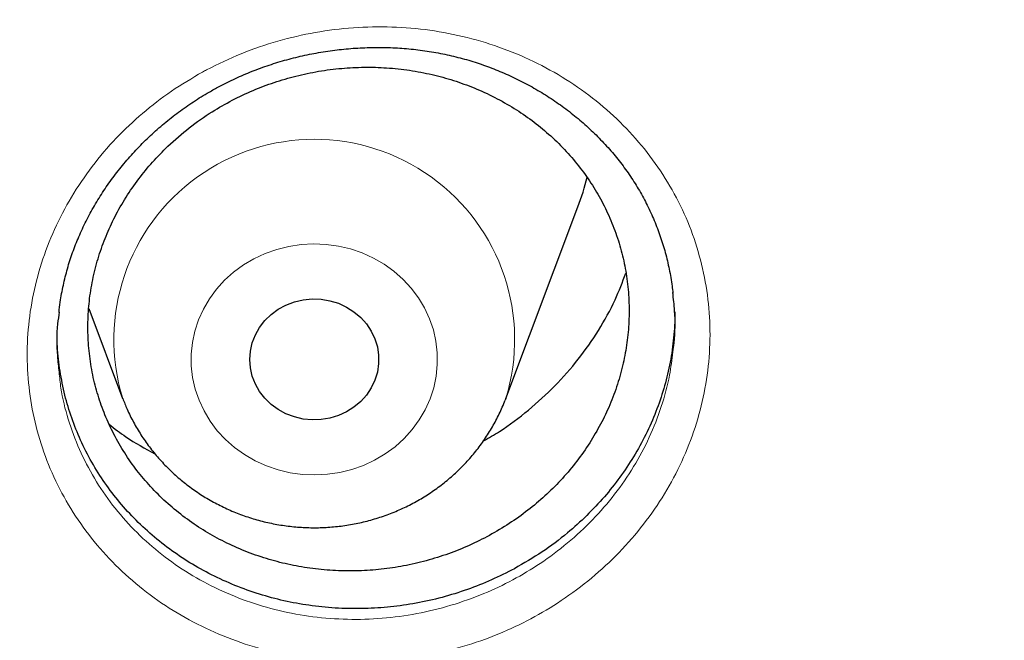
# Model space of a CAD drawing. Header units: millimetres. Extents: x 8 to 984, y 12 to 973.
# Tile 117 of 256: x 368.63 to 374.74, y 776.3 to 780.15. Entities that reach past the tile are written whole.
import ezdxf

# ---------------------------------------------------------------- set-up
doc = ezdxf.new("R2010")
doc.units = ezdxf.units.MM

msp = doc.modelspace()

# ---------------------------------------------------------------- linework, layer by layer
at = {"color": 7, "linetype": 'Continuous', "lineweight": 30}
for p, q in [((371.6458, 777.8026), (372.0928, 778.9909)), ((369.06, 778.3598), (369.2696, 777.8026)), ((371.6457, 777.8025), (371.6416, 777.7918))]:
    msp.add_line(p, q, dxfattribs=at)
at = {"color": 252, "linetype": 'Continuous', "lineweight": 0, "flags": 128}
msp.add_lwpolyline([(371.1753, 777.7991), (371.1452, 777.7322), (371.108, 777.6686), (371.0642, 777.6088), (371.0141, 777.5534), (370.9583, 777.5031), (370.8974, 777.4584), (370.832, 777.4196), (370.7628, 777.3873), (370.6904, 777.3617), (370.6156, 777.3431), (370.5392, 777.3318), (370.462, 777.3277), (370.3847, 777.3309), (370.3082, 777.3415), (370.2332, 777.3593), (370.1605, 777.3841), (370.0908, 777.4157), (370.025, 777.4538), (369.9635, 777.4979), (369.9072, 777.5476), (369.8564, 777.6024), (369.8119, 777.6617), (369.774, 777.725), (369.7431, 777.7915), (369.7195, 777.8606), (369.7035, 777.9316), (369.6952, 778.0038), (369.6948, 778.0764), (369.7022, 778.1486), (369.7173, 778.2198), (369.7401, 778.2892), (369.7702, 778.356), (369.8074, 778.4197), (369.8512, 778.4795), (369.9012, 778.5348), (369.957, 778.5851), (370.0179, 778.6298), (370.0833, 778.6686), (370.1526, 778.7009), (370.225, 778.7265), (370.2997, 778.7451), (370.3761, 778.7565), (370.4534, 778.7606), (370.5307, 778.7573), (370.6072, 778.7467), (370.6822, 778.7289), (370.7549, 778.7041), (370.8245, 778.6725), (370.8904, 778.6345), (370.9518, 778.5903), (371.0082, 778.5406), (371.0589, 778.4858), (371.1035, 778.4265), (371.1414, 778.3632), (371.1723, 778.2967), (371.1959, 778.2276), (371.2119, 778.1566), (371.2201, 778.0844), (371.2205, 778.0119), (371.2132, 777.9396), (371.198, 777.8684), (371.1753, 777.7991)], dxfattribs=at)
at = {"color": 7, "linetype": 'Continuous', "lineweight": 30, "flags": 128}
msp.add_lwpolyline([(370.8336, 777.9158), (370.8109, 777.8679), (370.7813, 777.8235), (370.7454, 777.7834), (370.7039, 777.7484), (370.6577, 777.7191), (370.6075, 777.6962), (370.5544, 777.68), (370.4995, 777.6709), (370.4437, 777.6691), (370.3882, 777.6745), (370.3341, 777.6872), (370.2823, 777.7068), (370.234, 777.733), (370.19, 777.7652), (370.1513, 777.8029), (370.1185, 777.8452), (370.0923, 777.8915), (370.0732, 777.9407), (370.0616, 777.9919), (370.0577, 778.0441), (370.0616, 778.0963), (370.0732, 778.1476), (370.0923, 778.1968), (370.1185, 778.243), (370.1513, 778.2853), (370.19, 778.323), (370.234, 778.3552), (370.2823, 778.3814), (370.3341, 778.401), (370.3882, 778.4137), (370.4437, 778.4192), (370.4995, 778.4173), (370.5544, 778.4083), (370.6075, 778.3921), (370.6577, 778.3691), (370.7039, 778.3398), (370.7454, 778.3048), (370.7813, 778.2647), (370.8109, 778.2203), (370.8336, 778.1725), (370.8489, 778.1221), (370.8567, 778.0703), (370.8567, 778.0179), (370.8489, 777.9661), (370.8336, 777.9158)], dxfattribs=at)
at = {"color": 252, "linetype": 'Continuous', "lineweight": 0}
msp.add_arc((370.4577, 778.1663), 1.2425, 342.97752, 197.03542, dxfattribs=at)
at = {"color": 7, "linetype": 'Continuous', "lineweight": 30}
msp.add_arc((370.6404, 779.5374), 1.5518, 339.37756, 346.48544, dxfattribs=at)
at = {"color": 252, "linetype": 'Continuous', "lineweight": 0}
for points, knots in [([(346.0257, 818.5745), (345.5291, 818.5686), (344.5359, 818.5568), (343.0491, 818.4611), (341.568, 818.3086), (340.0955, 818.094), (338.6432, 817.8208), (337.2136, 817.4904), (335.8091, 817.1048), (334.4236, 816.6626), (333.0515, 816.1617), (331.6958, 815.6018), (330.3597, 814.9828), (329.0539, 814.3093), (327.781, 813.5826), (326.5507, 812.8087), (325.3647, 811.9902), (324.2243, 811.1296), (323.1247, 810.2236), (322.0613, 809.2682), (321.0372, 808.2642), (320.0553, 807.2126), (319.1236, 806.1216), (318.244, 804.9932), (317.423, 803.8365), (316.6611, 802.6545), (315.9586, 801.45), (315.3122, 800.2182), (314.7195, 798.9537), (314.1829, 797.6584), (313.7047, 796.3344), (313.289, 794.9919), (312.9366, 793.6335), (312.6499, 792.2701), (312.4281, 790.9045), (312.2704, 789.5395), (312.1756, 788.1694), (312.1438, 786.7883), (312.1764, 785.399), (312.2746, 784.004), (312.4381, 782.6145), (312.6666, 781.233), (312.9579, 779.8704), (313.31, 778.5292), (313.7211, 777.2114), (314.1924, 775.9116), (314.7263, 774.6243), (315.3231, 773.3524), (315.9829, 772.0989), (316.7007, 770.8738), (317.4753, 769.6795), (318.3001, 768.5252), (319.1726, 767.4125), (320.0898, 766.3427), (321.0555, 765.3109), (322.0739, 764.3133), (323.144, 763.3525), (324.2648, 762.4313), (325.4277, 761.5572), (326.6305, 760.7319), (327.8634, 759.9617), (329.1233, 759.2469), (330.4071, 758.5878), (331.7201, 757.9813), (333.0678, 757.4253), (334.4484, 756.9218), (335.8597, 756.4732), (337.2906, 756.0831), (338.7384, 755.7525), (340.1917, 755.4835), (341.6472, 755.2755), (343.1021, 755.1275), (344.5625, 755.0386), (346.0345, 755.0087), (347.5154, 755.0393), (349.0022, 755.1315), (350.4833, 755.2849), (351.9558, 755.4992), (353.4081, 755.7725), (354.8377, 756.1029), (356.2423, 756.4885), (357.6278, 756.9307), (358.9999, 757.4316), (360.3556, 757.9915), (361.6916, 758.6105), (362.9974, 759.284), (364.2704, 760.0107), (365.5007, 760.7846), (366.6867, 761.6031), (367.827, 762.4637), (368.9267, 763.3697), (369.99, 764.3251), (371.0141, 765.3291), (371.996, 766.3807), (372.9277, 767.4717), (373.8073, 768.6001), (374.6283, 769.7568), (375.3902, 770.9388), (376.0927, 772.1433), (376.7391, 773.3751), (377.3318, 774.6396), (377.8684, 775.9349), (378.3467, 777.259), (378.7624, 778.6014), (379.1148, 779.9598), (379.4015, 781.3232), (379.6232, 782.6888), (379.781, 784.0538), (379.8757, 785.4239), (379.9075, 786.805), (379.875, 788.1943), (379.7767, 789.5893), (379.6132, 790.9788), (379.3847, 792.3603), (379.0935, 793.7229), (378.7413, 795.0641), (378.3303, 796.3819), (377.859, 797.6817), (377.325, 798.969), (376.7282, 800.2409), (376.0685, 801.4944), (375.3506, 802.7195), (374.5761, 803.9138), (373.7512, 805.0681), (372.8788, 806.1808), (371.9615, 807.2507), (370.9959, 808.2824), (369.9775, 809.28), (368.9073, 810.2408), (367.7865, 811.162), (366.6236, 812.0361), (365.4208, 812.8614), (364.188, 813.6316), (362.9281, 814.3464), (361.6443, 815.0055), (360.3313, 815.612), (358.9835, 816.168), (357.6029, 816.6715), (356.1916, 817.1202), (354.7607, 817.5102), (353.3129, 817.8408), (351.8597, 818.1097), (350.4041, 818.318), (348.9492, 818.4651), (347.4888, 818.5574), (346.5134, 818.5688), (346.0257, 818.5745)], [0, 0, 0, 0, 0.007, 0.014, 0.021, 0.028, 0.035, 0.041875, 0.04875, 0.055625, 0.0625, 0.0695, 0.0765, 0.0835, 0.0905, 0.0975, 0.104375, 0.11125, 0.118125, 0.125, 0.132, 0.139, 0.146, 0.153, 0.16, 0.166875, 0.17375, 0.180625, 0.1875, 0.1945, 0.2015, 0.2085, 0.2155, 0.2225, 0.229375, 0.23625, 0.243125, 0.25, 0.257, 0.264, 0.271, 0.278, 0.285, 0.291875, 0.29875, 0.305625, 0.3125, 0.3195, 0.3265, 0.3335, 0.3405, 0.3475, 0.354375, 0.36125, 0.368125, 0.375, 0.382, 0.389, 0.396, 0.403, 0.41, 0.416875, 0.42375, 0.430625, 0.4375, 0.4445, 0.4515, 0.4585, 0.4655, 0.4725, 0.479375, 0.48625, 0.493125, 0.5, 0.507, 0.514, 0.521, 0.528, 0.535, 0.541875, 0.54875, 0.555625, 0.5625, 0.5695, 0.5765, 0.5835, 0.5905, 0.5975, 0.604375, 0.61125, 0.618125, 0.625, 0.632, 0.639, 0.646, 0.653, 0.66, 0.666875, 0.67375, 0.680625, 0.6875, 0.6945, 0.7015, 0.7085, 0.7155, 0.7225, 0.729375, 0.73625, 0.743125, 0.75, 0.757, 0.764, 0.771, 0.778, 0.785, 0.791875, 0.79875, 0.805625, 0.8125, 0.8195, 0.8265, 0.8335, 0.8405, 0.8475, 0.854375, 0.86125, 0.868125, 0.875, 0.882, 0.889, 0.896, 0.903, 0.91, 0.916875, 0.92375, 0.930625, 0.9375, 0.9445, 0.9515, 0.9585, 0.9655, 0.9725, 0.979375, 0.98625, 0.993125, 1, 1, 1, 1]), ([(369.7653, 779.8261), (369.7734, 779.8305), (369.851, 779.8725), (370.0038, 779.9433), (370.2297, 780.021), (370.4628, 780.0753), (370.7001, 780.1045), (370.9386, 780.109), (371.1753, 780.089), (371.4071, 780.0436), (371.631, 779.9745), (371.8448, 779.8824), (372.0452, 779.7676), (372.2301, 779.6322), (372.3967, 779.4782), (372.5424, 779.307), (372.6662, 779.1214), (372.7668, 778.9234), (372.8418, 778.715), (372.8912, 778.4992), (372.9143, 778.2791), (372.9099, 778.0575), (372.8793, 777.8371), (372.8227, 777.6203), (372.7398, 777.4102), (372.6327, 777.2091), (372.5027, 777.0196), (372.3507, 776.8447), (372.1795, 776.686), (371.9956, 776.5487), (371.8025, 776.4336), (371.5978, 776.3371), (371.3775, 776.2594), (371.1439, 776.2032), (370.9062, 776.1716), (370.6674, 776.1656), (370.4306, 776.184), (370.198, 776.227), (369.9729, 776.2948), (369.758, 776.3858), (369.5561, 776.4988), (369.3705, 776.633), (369.2029, 776.7859), (369.0551, 776.9558), (368.9298, 777.141), (368.8279, 777.3388), (368.7507, 777.5465), (368.7, 777.7617), (368.6755, 777.9814), (368.6775, 778.2031), (368.7068, 778.4239), (368.7621, 778.641), (368.8428, 778.8516), (368.9486, 779.0529), (369.0769, 779.2428), (369.2249, 779.4167), (369.3905, 779.5724), (369.5692, 779.711), (369.7, 779.7877), (369.7653, 779.8261)], [0, 0, 0, 0, 0.0021, 0.019988, 0.037934, 0.055822, 0.073719, 0.091673, 0.109571, 0.127462, 0.14541, 0.163302, 0.181239, 0.199233, 0.217171, 0.235047, 0.25298, 0.270856, 0.288766, 0.306731, 0.324641, 0.342482, 0.360379, 0.378221, 0.396081, 0.413998, 0.431859, 0.449693, 0.467584, 0.485419, 0.501955, 0.518491, 0.536459, 0.554483, 0.572448, 0.590339, 0.608287, 0.626176, 0.644126, 0.662133, 0.680082, 0.697992, 0.715959, 0.733869, 0.751781, 0.769751, 0.787663, 0.805539, 0.823471, 0.841347, 0.859203, 0.877116, 0.894971, 0.912787, 0.930658, 0.948471, 0.965631, 0.982841, 1, 1, 1, 1]), ([(368.8757, 777.9659), (368.8788, 777.9328), (368.8881, 777.8334), (368.9294, 777.6719), (368.9983, 777.4843), (369.0908, 777.3059), (369.2041, 777.1388), (369.3378, 776.9857), (369.4895, 776.848), (369.6574, 776.7272), (369.84, 776.6257), (370.0345, 776.544), (370.2381, 776.4833), (370.4485, 776.4452), (370.6627, 776.4292), (370.8788, 776.4353), (371.0939, 776.4645), (371.3052, 776.516), (371.5046, 776.5868), (371.6898, 776.6746), (371.8645, 776.7791), (372.0309, 776.9037), (372.1859, 777.0477), (372.3235, 777.2062), (372.4411, 777.3779), (372.5383, 777.56), (372.6126, 777.7503), (372.6614, 777.9283), (372.6749, 778.0429), (372.6805, 778.0911)], [0, 0, 0, 0, 0.019157, 0.057429, 0.095779, 0.134251, 0.172602, 0.210951, 0.249422, 0.287771, 0.3262, 0.364754, 0.403186, 0.441497, 0.479932, 0.518247, 0.556712, 0.595302, 0.633773, 0.669164, 0.704556, 0.742742, 0.781049, 0.819234, 0.857468, 0.895829, 0.934065, 0.972265, 1, 1, 1, 1])]:
    msp.add_open_spline(points, degree=3, knots=knots, dxfattribs=at)
at = {"color": 7, "linetype": 'Continuous', "lineweight": 30}
for points, knots in [([(311.1744, 789.4808), (311.1726, 789.4568), (311.1688, 789.404), (311.163, 789.318), (311.1562, 789.213), (311.1484, 789.0876), (311.1399, 788.9438), (311.1316, 788.792), (311.124, 788.6382), (311.1173, 788.4874), (311.1114, 788.3395), (311.1036, 788.1144), (311.0958, 787.8185), (311.0912, 787.489), (311.0902, 787.2027), (311.0913, 786.9474), (311.0947, 786.6793), (311.1008, 786.3958), (311.111, 786.0672), (311.127, 785.6905), (311.1509, 785.2625), (311.1827, 784.8099), (311.2233, 784.3328), (311.2741, 783.8315), (311.336, 783.3061), (311.4042, 782.8036), (311.4759, 782.3312), (311.5473, 781.902), (311.623, 781.4825), (311.7015, 781.0785), (311.7822, 780.6902), (311.8645, 780.3174), (311.9505, 779.949), (312.0399, 779.5859), (312.1322, 779.2293), (312.2239, 778.8912), (312.3143, 778.5714), (312.3951, 778.2963), (312.4659, 778.0629), (312.5264, 777.8678), (312.5852, 777.6824), (312.641, 777.5101), (312.6922, 777.3552), (312.737, 777.2216), (312.7742, 777.1122), (312.804, 777.0252), (312.8296, 776.9515), (312.8556, 776.8771), (312.8859, 776.7909), (312.922, 776.6893), (312.9659, 776.5673), (313.0183, 776.4238), (313.0798, 776.2579), (313.1496, 776.073), (313.2281, 775.8691), (313.3151, 775.648), (313.4102, 775.4119), (313.5109, 775.1676), (313.6153, 774.9207), (313.7691, 774.5649), (313.976, 774.1045), (314.241, 773.5448), (314.5426, 772.9385), (314.8834, 772.2896), (315.2663, 771.6025), (315.6598, 770.9346), (316.103, 770.2214), (316.6039, 769.4617), (317.1685, 768.6583), (317.758, 767.8705), (318.2975, 767.1924), (318.7816, 766.6134), (319.2073, 766.1236), (319.6562, 765.6272), (320.1289, 765.1252), (320.5526, 764.6938), (320.9195, 764.3325), (321.2229, 764.0411), (321.5348, 763.749), (321.8554, 763.4564), (322.1848, 763.1635), (322.5208, 762.8724), (322.8458, 762.5983), (323.1506, 762.3475), (323.4281, 762.1241), (323.6872, 761.9197), (323.9274, 761.7338), (324.1481, 761.5658), (324.3399, 761.4222), (324.5043, 761.3008), (324.6429, 761.1995), (324.7666, 761.1099), (324.8667, 761.0381), (324.9421, 760.9843), (324.9978, 760.9448), (325.0534, 760.9055), (325.1268, 760.8538), (325.2229, 760.7866), (325.3393, 760.7058), (325.4676, 760.6176), (325.6067, 760.5229), (325.7566, 760.4218), (325.9491, 760.2937), (326.1892, 760.1363), (326.4827, 759.9478), (326.803, 759.7468), (327.1506, 759.534), (327.5225, 759.3123), (327.911, 759.0873), (328.3066, 758.8648), (328.7032, 758.6485), (329.2012, 758.3848), (329.8012, 758.0804), (330.5038, 757.743), (331.2029, 757.4258), (331.933, 757.113), (332.6936, 756.8073), (333.4838, 756.5113), (334.268, 756.2382), (335.0501, 755.9856), (335.829, 755.7531), (336.6058, 755.5399), (337.3801, 755.3453), (338.1561, 755.168), (339.0102, 754.992), (339.9428, 754.8237), (340.9546, 754.6696), (341.9683, 754.5436), (342.9847, 754.4456), (344.0037, 754.3755), (345.0245, 754.3335), (346.0462, 754.3199), (347.0678, 754.3347), (348.0885, 754.3777), (349.1074, 754.449), (350.1237, 754.5481), (351.1366, 754.6751), (352.1451, 754.8298), (353.0762, 754.9988), (353.9306, 755.1757), (354.7123, 755.3551), (355.4967, 755.5533), (356.2874, 755.7717), (357.0797, 756.0099), (357.8731, 756.2684), (358.6666, 756.5472), (359.4641, 756.8487), (360.2236, 757.1569), (360.9441, 757.4683), (361.6205, 757.7774), (362.286, 758.0985), (362.935, 758.4282), (363.5664, 758.7651), (364.1562, 759.0952), (364.7064, 759.4164), (365.2188, 759.7274), (365.6187, 759.9794), (365.9116, 760.1688), (366.0999, 760.2922), (366.2781, 760.4107), (366.4402, 760.5198), (366.5827, 760.6169), (366.6952, 760.6942), (366.7815, 760.754), (366.8451, 760.7983), (366.8999, 760.8366), (366.9458, 760.8688), (366.9829, 760.8949), (367.0137, 760.9166), (367.0458, 760.9394), (367.0963, 760.9751), (367.1704, 761.0279), (367.2684, 761.0982), (367.3814, 761.1798), (367.5101, 761.2737), (367.6546, 761.3802), (367.814, 761.4989), (367.9839, 761.6271), (368.1607, 761.7622), (368.3417, 761.9025), (368.5268, 762.0479), (368.768, 762.2401), (369.0674, 762.4836), (369.4265, 762.7837), (369.7967, 763.102), (370.1773, 763.4392), (370.5676, 763.7957), (370.9668, 764.1722), (371.3499, 764.5458), (371.714, 764.9123), (372.0514, 765.2619), (372.3767, 765.609), (372.685, 765.9473), (372.9768, 766.2761), (373.2676, 766.6125), (373.5557, 766.955), (373.8395, 767.3019), (374.103, 767.6328), (374.3322, 767.928), (374.5303, 768.1888), (374.7003, 768.4168), (374.859, 768.6333), (375.0073, 768.839), (375.15, 769.04), (375.2934, 769.2454), (375.4431, 769.4633), (375.6005, 769.6965), (375.7699, 769.9523), (375.9512, 770.2321), (376.1442, 770.5369), (376.344, 770.8606), (376.55, 771.2036), (376.7616, 771.566), (376.9736, 771.9405), (377.1853, 772.3265), (377.3956, 772.7228), (377.6032, 773.1279), (377.8023, 773.5306), (377.9881, 773.9197), (378.1599, 774.2924), (378.3185, 774.6482), (378.4646, 774.9869), (378.5989, 775.3081), (378.7139, 775.5918), (378.8118, 775.8399), (378.8947, 776.0546), (378.9716, 776.2579), (379.0425, 776.4492), (379.1013, 776.6111), (379.1475, 776.7403), (379.1806, 776.834), (379.2061, 776.9066), (379.2257, 776.963), (379.2434, 777.0139), (379.2645, 777.0753), (379.2917, 777.1549), (379.3256, 777.255), (379.3651, 777.373), (379.4133, 777.5193), (379.4707, 777.6966), (379.5374, 777.9073), (379.6103, 778.1438), (379.6888, 778.4062), (379.7723, 778.6946), (379.8947, 779.1339), (380.0468, 779.7183), (380.217, 780.4419), (380.3704, 781.1712), (380.5068, 781.9059), (380.6282, 782.6604), (380.7332, 783.4347), (380.8201, 784.2287), (380.8776, 784.9172), (380.914, 785.4976), (380.9359, 785.9611), (380.9504, 786.4079), (380.9578, 786.8182), (380.9598, 787.1921), (380.9577, 787.5311), (380.9524, 787.8484), (380.9444, 788.1439), (380.935, 788.4041), (380.925, 788.6312), (380.915, 788.8277), (380.9055, 788.9946), (380.8969, 789.1357), (380.8903, 789.2572), (380.8842, 789.3736), (380.8794, 789.4454), (380.877, 789.4808)], [0, 0, 0, 0, 0.000629, 0.001386, 0.002278, 0.003452, 0.004807, 0.006262, 0.00769, 0.009089, 0.010459, 0.011801, 0.015342, 0.018666, 0.020917, 0.023245, 0.025716, 0.028332, 0.031091, 0.03482, 0.038782, 0.042979, 0.04741, 0.052076, 0.056975, 0.062109, 0.066169, 0.070255, 0.074203, 0.078013, 0.081684, 0.085216, 0.08861, 0.092182, 0.095588, 0.098825, 0.101894, 0.104796, 0.106766, 0.10865, 0.110449, 0.112152, 0.113663, 0.114962, 0.116049, 0.116859, 0.117505, 0.118205, 0.119039, 0.120031, 0.121185, 0.122623, 0.124252, 0.126071, 0.128081, 0.130282, 0.132629, 0.135103, 0.137569, 0.140018, 0.145787, 0.151466, 0.157055, 0.164399, 0.171583, 0.178617, 0.185622, 0.194542, 0.203467, 0.212397, 0.221332, 0.227023, 0.23289, 0.238934, 0.245153, 0.25155, 0.255276, 0.25906, 0.262901, 0.266799, 0.270755, 0.274768, 0.278758, 0.282184, 0.285372, 0.288324, 0.291038, 0.293516, 0.295757, 0.297457, 0.29899, 0.300355, 0.301546, 0.302287, 0.302833, 0.303373, 0.304109, 0.305233, 0.30651, 0.307898, 0.309397, 0.311008, 0.312729, 0.315573, 0.318677, 0.322039, 0.325661, 0.329541, 0.333574, 0.337613, 0.341616, 0.345585, 0.352585, 0.359474, 0.366252, 0.372919, 0.380494, 0.387921, 0.3952, 0.402406, 0.409585, 0.41661, 0.42361, 0.430585, 0.437534, 0.446521, 0.455464, 0.464388, 0.473312, 0.482236, 0.49116, 0.500084, 0.509008, 0.517931, 0.526855, 0.535779, 0.544703, 0.553627, 0.562552, 0.569549, 0.57655, 0.583634, 0.590831, 0.598141, 0.60543, 0.612828, 0.620334, 0.62795, 0.634497, 0.641108, 0.647651, 0.654092, 0.660431, 0.666668, 0.672072, 0.677396, 0.682642, 0.684681, 0.686708, 0.688654, 0.690396, 0.691932, 0.693261, 0.694048, 0.694739, 0.695334, 0.695834, 0.696239, 0.696548, 0.696842, 0.697293, 0.698202, 0.699278, 0.700521, 0.701932, 0.703543, 0.705329, 0.707256, 0.709246, 0.711293, 0.713399, 0.715562, 0.719569, 0.723762, 0.728139, 0.732701, 0.737448, 0.742381, 0.747498, 0.751894, 0.75634, 0.760635, 0.764769, 0.76874, 0.77255, 0.776833, 0.780891, 0.784725, 0.788333, 0.791059, 0.79364, 0.796078, 0.798371, 0.80055, 0.802798, 0.805202, 0.807762, 0.810477, 0.813583, 0.816871, 0.82034, 0.823991, 0.827823, 0.831836, 0.835787, 0.839898, 0.844151, 0.848292, 0.852246, 0.85601, 0.859587, 0.862974, 0.866174, 0.869184, 0.871418, 0.873534, 0.875535, 0.877419, 0.879171, 0.880295, 0.88121, 0.881919, 0.88242, 0.882862, 0.88341, 0.884213, 0.885188, 0.886336, 0.887655, 0.889451, 0.891491, 0.893775, 0.896304, 0.899076, 0.902093, 0.908942, 0.915819, 0.922716, 0.929634, 0.936573, 0.943955, 0.95136, 0.958789, 0.963177, 0.967546, 0.971705, 0.97562, 0.978968, 0.982115, 0.98506, 0.987804, 0.990345, 0.99231, 0.994134, 0.995819, 0.996978, 0.998039, 0.999032, 1, 1, 1, 1]), ([(313.7018, 783.6982), (313.7151, 783.5802), (313.7451, 783.3148), (313.7999, 782.9029), (313.8646, 782.4626), (313.9364, 782.0232), (314.015, 781.5849), (314.1003, 781.1477), (314.1925, 780.7117), (314.2914, 780.2771), (314.397, 779.8438), (314.5093, 779.412), (314.6284, 778.9818), (314.7541, 778.5532), (314.8864, 778.1265), (315.0254, 777.7015), (315.1709, 777.2786), (315.323, 776.8576), (315.4816, 776.4388), (315.6467, 776.0222), (315.8182, 775.6079), (315.9962, 775.196), (316.1805, 774.7865), (316.3712, 774.3797), (316.5681, 773.9754), (316.7713, 773.574), (316.9808, 773.1753), (317.1964, 772.7795), (317.4181, 772.3868), (317.6459, 771.9971), (317.8797, 771.6105), (318.1195, 771.2272), (318.3652, 770.8472), (318.6168, 770.4706), (318.8742, 770.0975), (319.1374, 769.728), (319.4063, 769.3621), (319.6808, 768.9999), (319.961, 768.6415), (320.2467, 768.2869), (320.5378, 767.9363), (320.8344, 767.5898), (321.1363, 767.2473), (321.4435, 766.909), (321.7559, 766.5749), (322.0735, 766.2451), (322.3961, 765.9197), (322.7238, 765.5988), (323.0564, 765.2824), (323.3939, 764.9705), (323.7362, 764.6633), (324.0833, 764.3608), (324.435, 764.0631), (324.7913, 763.7703), (325.1521, 763.4823), (325.5173, 763.1993), (325.8869, 762.9213), (326.2608, 762.6484), (326.6388, 762.3807), (327.021, 762.1181), (327.4072, 761.8608), (327.7974, 761.6089), (328.1914, 761.3622), (328.5893, 761.121), (328.9908, 760.8853), (329.396, 760.6551), (329.8046, 760.4304), (330.2168, 760.2113), (330.6323, 759.998), (331.051, 759.7903), (331.4729, 759.5884), (331.898, 759.3922), (332.326, 759.2019), (332.7569, 759.0175), (333.1907, 758.839), (333.6272, 758.6664), (334.0663, 758.4998), (334.5079, 758.3393), (334.952, 758.1848), (335.3985, 758.0364), (335.8472, 757.8941), (336.2981, 757.7579), (336.751, 757.628), (337.2059, 757.5042), (337.6627, 757.3867), (338.1213, 757.2755), (338.5815, 757.1705), (339.0433, 757.0718), (339.5066, 756.9795), (339.9713, 756.8935), (340.4373, 756.8139), (340.9044, 756.7407), (341.3727, 756.6738), (341.8419, 756.6134), (342.312, 756.5594), (342.7829, 756.5118), (343.2545, 756.4707), (343.7267, 756.436), (344.1994, 756.4078), (344.6725, 756.386), (345.1458, 756.3708), (345.6194, 756.362), (346.093, 756.3596), (346.5666, 756.3638), (347.0401, 756.3744), (347.5134, 756.3916), (347.9863, 756.4151), (348.4589, 756.4452), (348.9309, 756.4817), (349.4023, 756.5247), (349.873, 756.5741), (350.3429, 756.6299), (350.8119, 756.6922), (351.2798, 756.7608), (351.7467, 756.8359), (352.2123, 756.9173), (352.6766, 757.0051), (353.1395, 757.0992), (353.6009, 757.1997), (354.0606, 757.3065), (354.5187, 757.4195), (354.975, 757.5388), (355.4293, 757.6643), (355.8817, 757.796), (356.332, 757.9339), (356.7801, 758.0779), (357.2259, 758.2281), (357.6693, 758.3843), (358.1102, 758.5466), (358.5486, 758.7149), (358.9843, 758.8891), (359.4173, 759.0693), (359.8474, 759.2555), (360.2746, 759.4474), (360.6988, 759.6452), (361.1198, 759.8488), (361.5377, 760.0581), (361.9522, 760.2731), (362.3634, 760.4938), (362.7711, 760.72), (363.1752, 760.9518), (363.5757, 761.1891), (363.9725, 761.4319), (364.3654, 761.6801), (364.7545, 761.9336), (365.1396, 762.1924), (365.5206, 762.4564), (365.8975, 762.7256), (366.2701, 763), (366.6385, 763.2794), (367.0025, 763.5638), (367.362, 763.8532), (367.717, 764.1475), (368.0674, 764.4465), (368.4131, 764.7504), (368.7541, 765.0589), (369.0902, 765.3721), (369.4215, 765.6898), (369.7477, 766.0121), (370.069, 766.3387), (370.3851, 766.6697), (370.696, 767.005), (371.0017, 767.3446), (371.3021, 767.6882), (371.5971, 768.036), (371.8867, 768.3877), (372.1709, 768.7433), (372.4494, 769.1028), (372.7224, 769.4661), (372.9896, 769.8331), (373.2512, 770.2037), (373.5069, 770.5778), (373.7569, 770.9554), (374.0009, 771.3363), (374.239, 771.7206), (374.4711, 772.108), (374.6972, 772.4986), (374.9172, 772.8923), (375.131, 773.2889), (375.3387, 773.6884), (375.5401, 774.0907), (375.7353, 774.4957), (375.9242, 774.9033), (376.1067, 775.3135), (376.2828, 775.7261), (376.4525, 776.1411), (376.6158, 776.5583), (376.7725, 776.9777), (376.9227, 777.3993), (377.0664, 777.8228), (377.2035, 778.2483), (377.3339, 778.6756), (377.4577, 779.1046), (377.5748, 779.5353), (377.6852, 779.9676), (377.789, 780.4013), (377.8859, 780.8363), (377.9761, 781.2727), (378.0595, 781.7102), (378.1361, 782.1488), (378.206, 782.5885), (378.2688, 783.029), (378.3219, 783.4424), (378.3508, 783.7091), (378.3638, 783.8285)], [0, 0, 0, 0, 0.0039737, 0.0089321, 0.0138905, 0.0188489, 0.0238073, 0.0287658, 0.0337243, 0.0386827, 0.0436413, 0.0485999, 0.0535585, 0.058517, 0.0634757, 0.0684343, 0.073393, 0.0783517, 0.0833104, 0.0882692, 0.0932281, 0.098187, 0.1031459, 0.1081048, 0.1130638, 0.1180227, 0.1229819, 0.127941, 0.1329, 0.1378593, 0.1428185, 0.1477778, 0.1527371, 0.1576965, 0.1626559, 0.1676154, 0.1725749, 0.1775343, 0.1824939, 0.1874536, 0.1924133, 0.197373, 0.2023327, 0.2072925, 0.2122523, 0.2172122, 0.2221722, 0.2271321, 0.2320921, 0.2370522, 0.2420122, 0.2469724, 0.2519326, 0.2568928, 0.261853, 0.2668132, 0.2717736, 0.276734, 0.2816944, 0.2866548, 0.2916152, 0.2965757, 0.3015362, 0.3064968, 0.3114574, 0.316418, 0.3213787, 0.3263394, 0.3313, 0.3362608, 0.3412215, 0.3461823, 0.3511431, 0.3561039, 0.3610648, 0.3660256, 0.3709865, 0.3759474, 0.3809084, 0.3858693, 0.3908303, 0.3957913, 0.4007523, 0.4057133, 0.4106744, 0.4156354, 0.4205965, 0.4255575, 0.4305186, 0.4354797, 0.4404408, 0.445402, 0.4503631, 0.4553242, 0.4602854, 0.4652465, 0.4702077, 0.4751689, 0.48013, 0.4850912, 0.4900524, 0.4950136, 0.4999747, 0.5049359, 0.5098971, 0.5148583, 0.5198195, 0.5247807, 0.5297419, 0.534703, 0.5396642, 0.5446254, 0.5495865, 0.5545477, 0.5595089, 0.56447, 0.5694311, 0.5743922, 0.5793534, 0.5843145, 0.5892756, 0.5942367, 0.5991977, 0.6041588, 0.6091198, 0.6140808, 0.6190419, 0.6240029, 0.6289639, 0.6339248, 0.6388858, 0.6438467, 0.6488076, 0.6537685, 0.6587294, 0.6636902, 0.668651, 0.6736118, 0.6785726, 0.6835333, 0.688494, 0.6934547, 0.6984154, 0.703376, 0.7083366, 0.7132971, 0.7182576, 0.7232182, 0.7281787, 0.733139, 0.7380994, 0.7430598, 0.7480201, 0.7529804, 0.7579407, 0.7629009, 0.7678611, 0.7728212, 0.7777813, 0.7827413, 0.7877014, 0.7926614, 0.7976213, 0.8025812, 0.807541, 0.8125007, 0.8174605, 0.8224202, 0.8273799, 0.8323395, 0.8372991, 0.8422586, 0.8472181, 0.8521775, 0.8571369, 0.8620963, 0.8670556, 0.8720149, 0.876974, 0.8819333, 0.8868924, 0.8918514, 0.8968106, 0.9017697, 0.9067286, 0.9116876, 0.9166464, 0.9216052, 0.9265641, 0.9315229, 0.9364816, 0.9414404, 0.946399, 0.9513576, 0.9563163, 0.9612749, 0.9662334, 0.971192, 0.9761504, 0.9811089, 0.9860674, 0.9910259, 0.9959844, 1, 1, 1, 1]), ([(369.8678, 779.7361), (369.8845, 779.7448), (369.9342, 779.7707), (370.0195, 779.8098), (370.1246, 779.8515), (370.2326, 779.8875), (370.3431, 779.9179), (370.4557, 779.9423), (370.5698, 779.9607), (370.6849, 779.973), (370.8004, 779.9789), (370.9156, 779.9786), (371.03, 779.9719), (371.1429, 779.959), (371.2538, 779.9399), (371.3621, 779.9147), (371.4678, 779.8836), (371.5713, 779.8464), (371.6728, 779.8032), (371.7721, 779.754), (371.8685, 779.699), (371.9616, 779.6384), (372.0508, 779.5726), (372.1354, 779.5019), (372.215, 779.4268), (372.289, 779.3478), (372.357, 779.2653), (372.4188, 779.1797), (372.4742, 779.0914), (372.5233, 778.9999), (372.5666, 778.9052), (372.6039, 778.8073), (372.635, 778.7066), (372.6593, 778.6034), (372.6747, 778.5194), (372.6795, 778.4696), (372.6809, 778.4552)], [0, 0, 0, 0, 0.015013, 0.044742, 0.074609, 0.104682, 0.134939, 0.165351, 0.195878, 0.226476, 0.257091, 0.287657, 0.318123, 0.348446, 0.378588, 0.408514, 0.438139, 0.467919, 0.498048, 0.528476, 0.559151, 0.590003, 0.620958, 0.651936, 0.682836, 0.713586, 0.744121, 0.774396, 0.804379, 0.834277, 0.864447, 0.894883, 0.925547, 0.956392, 0.987363, 1, 1, 1, 1]), ([(369.5497, 779.3658), (369.5175, 779.3336), (369.4531, 779.2693), (369.3667, 779.163), (369.2886, 779.0501), (369.2211, 778.9316), (369.1649, 778.8097), (369.1196, 778.6842), (369.0854, 778.5547), (369.063, 778.4234), (369.0528, 778.2923), (369.0542, 778.1614), (369.0676, 778.0301), (369.093, 777.9007), (369.1298, 777.7753), (369.1777, 777.6536), (369.2372, 777.5352), (369.3074, 777.4223), (369.3872, 777.3167), (369.4762, 777.2178), (369.5752, 777.1257), (369.6825, 777.042), (369.7962, 776.968), (369.9165, 776.9032), (370.0437, 776.8478), (370.176, 776.8028), (370.3109, 776.7688), (370.4488, 776.7454), (370.5901, 776.733), (370.7324, 776.7318), (370.8733, 776.7417), (371.0133, 776.7624), (371.1526, 776.7944), (371.2888, 776.8371), (371.4198, 776.8899), (371.5459, 776.9523), (371.6675, 777.0251), (371.7823, 777.107), (371.8885, 777.1965), (371.9866, 777.2936), (372.0767, 777.3989), (372.1571, 777.5106), (372.2265, 777.6268), (372.2856, 777.7476), (372.3341, 777.8735), (372.3711, 778.0024), (372.3961, 778.1321), (372.4095, 778.2629), (372.411, 778.3953), (372.4005, 778.5269), (372.3782, 778.6556), (372.3445, 778.7818), (372.2988, 778.9057), (372.242, 779.0252), (372.1749, 779.1384), (372.0978, 779.2458), (372.0101, 779.3473), (371.9133, 779.4413), (371.8089, 779.5263), (371.6971, 779.6027), (371.5773, 779.6705), (371.4513, 779.7283), (371.3214, 779.7754), (371.1874, 779.8122), (371.0488, 779.8385), (370.908, 779.8536), (370.7672, 779.8575), (370.6262, 779.8506), (370.4845, 779.8323), (370.3447, 779.803), (370.2089, 779.7632), (370.0768, 779.7132), (369.9481, 779.6525), (369.8148, 779.5759), (369.6792, 779.4823), (369.593, 779.4048), (369.5497, 779.3658)], [0, 0, 0, 0, 0.013221, 0.026442, 0.040047, 0.053652, 0.066872, 0.080093, 0.093698, 0.107303, 0.120523, 0.133743, 0.147345, 0.160949, 0.174172, 0.187395, 0.201003, 0.214609, 0.227839, 0.241069, 0.254684, 0.268298, 0.281536, 0.294774, 0.308396, 0.322018, 0.33526, 0.348503, 0.36213, 0.375758, 0.389, 0.402243, 0.41587, 0.429497, 0.442735, 0.455973, 0.469595, 0.483218, 0.496447, 0.509677, 0.523291, 0.536906, 0.550129, 0.563352, 0.576959, 0.590565, 0.603784, 0.617004, 0.630609, 0.644211, 0.657433, 0.670655, 0.68426, 0.697866, 0.711093, 0.724321, 0.737933, 0.751545, 0.76478, 0.778016, 0.791636, 0.805255, 0.818497, 0.831738, 0.845364, 0.858991, 0.872234, 0.885477, 0.899105, 0.912733, 0.925972, 0.939212, 0.952836, 0.966461, 0.983137, 1, 1, 1, 1]), ([(368.8752, 778.3354), (368.8774, 778.3568), (368.8834, 778.4133), (368.9007, 778.504), (368.9261, 778.6066), (368.9584, 778.707), (368.9971, 778.8056), (369.0423, 778.9026), (369.094, 778.998), (369.152, 779.0912), (369.216, 779.1817), (369.2858, 779.2692), (369.3611, 779.353), (369.4414, 779.4326), (369.5264, 779.5078), (369.6155, 779.578), (369.7085, 779.6429), (369.7929, 779.6953), (369.8469, 779.7248), (369.8678, 779.7361)], [0, 0, 0, 0, 0.037711, 0.0995818, 0.1608116, 0.2214202, 0.2817853, 0.3427613, 0.4041764, 0.4659543, 0.5280239, 0.59028, 0.6526257, 0.71491, 0.7770387, 0.838906, 0.9004443, 0.9615965, 1, 1, 1, 1]), ([(371.5067, 777.5393), (371.5399, 777.5582), (371.6384, 777.614), (371.7877, 777.7275), (371.952, 777.8773), (372.0977, 778.0432), (372.2229, 778.2224), (372.3223, 778.4013), (372.3686, 778.5232), (372.3896, 778.5785)], [0, 0, 0, 0, 0.080395, 0.23795, 0.395613, 0.55377, 0.711431, 0.869172, 1, 1, 1, 1]), ([(372.6805, 778.0911), (372.6833, 778.1094), (372.6959, 778.194), (372.6972, 778.3175), (372.6848, 778.4207), (372.6803, 778.4581)], [0, 0, 0, 0, 0.150206, 0.692233, 1, 1, 1, 1]), ([(368.8761, 778.3381), (368.8726, 778.3138), (368.8595, 778.2233), (368.859, 778.098), (368.8715, 777.999), (368.8757, 777.9659)], [0, 0, 0, 0, 0.1956296, 0.7309171, 1, 1, 1, 1]), ([(372.6925, 778.3384), (372.6928, 778.3297), (372.6948, 778.2702), (372.6854, 778.1596), (372.6632, 778.0094), (372.6266, 777.8625), (372.5775, 777.7186), (372.5149, 777.5773), (372.4399, 777.4411), (372.3538, 777.3123), (372.2569, 777.1902), (372.1484, 777.0747), (372.0202, 776.9593), (371.8717, 776.8467), (371.7565, 776.7802), (371.6986, 776.7467)], [0, 0, 0, 0, 0.01384, 0.093858, 0.173873, 0.251588, 0.329308, 0.409278, 0.489259, 0.566886, 0.644522, 0.724402, 0.804285, 0.901608, 1, 1, 1, 1]), ([(371.6986, 776.7467), (371.6513, 776.7226), (371.5567, 776.6743), (371.4062, 776.6153), (371.2504, 776.5669), (371.091, 776.5309), (370.9309, 776.5079), (370.7698, 776.4974), (370.6071, 776.4996), (370.4457, 776.5145), (370.2884, 776.5418), (370.1345, 776.5814), (369.9837, 776.6335), (369.8387, 776.6974), (369.7019, 776.772), (369.5727, 776.857), (369.4508, 776.9531), (369.3384, 777.0587), (369.2372, 777.1721), (369.1467, 777.2934), (369.067, 777.4229), (368.9997, 777.5585), (368.9458, 777.698), (368.9045, 777.8414), (368.877, 777.9894), (368.863, 778.1173), (368.8637, 778.1953), (368.864, 778.2225)], [0, 0, 0, 0, 0.040209, 0.08042, 0.121797, 0.163173, 0.203387, 0.243601, 0.284989, 0.326376, 0.366544, 0.406712, 0.448052, 0.48939, 0.529488, 0.569587, 0.610848, 0.652109, 0.692287, 0.732466, 0.773816, 0.815165, 0.855276, 0.895388, 0.936669, 0.977948, 1, 1, 1, 1]), ([(369.2703, 777.8024), (369.2789, 777.7801), (369.2983, 777.7297), (369.3362, 777.6543), (369.3822, 777.5761), (369.4342, 777.5015), (369.4918, 777.4308), (369.5547, 777.3644), (369.6226, 777.3025), (369.695, 777.2457), (369.7717, 777.1941), (369.8522, 777.1481), (369.936, 777.1079), (370.0228, 777.0738), (370.112, 777.0459), (370.2032, 777.0245), (370.2959, 777.0096), (370.3895, 777.0013), (370.4835, 776.9999), (370.5774, 777.0051), (370.6708, 777.017), (370.7629, 777.0356), (370.8535, 777.0607), (370.9418, 777.0922), (371.0275, 777.1301), (371.11, 777.1739), (371.1889, 777.2235), (371.2638, 777.2787), (371.3341, 777.3391), (371.3995, 777.4043), (371.4598, 777.474), (371.5144, 777.5478), (371.563, 777.6253), (371.6062, 777.7063), (371.6296, 777.7628), (371.6414, 777.7913)], [0, 0, 0, 0, 0.0239129, 0.053984, 0.0840859, 0.1142286, 0.1444164, 0.1746557, 0.2049456, 0.2352869, 0.2656805, 0.2961255, 0.3266165, 0.3571541, 0.387734, 0.4183495, 0.4489978, 0.4796733, 0.5103705, 0.541084, 0.5718064, 0.6025319, 0.6332533, 0.663965, 0.6946616, 0.7253326, 0.7559746, 0.7865814, 0.8171475, 0.8476685, 0.8781342, 0.9085513, 0.9389078, 0.9692147, 1, 1, 1, 1]), ([(369.1858, 777.6419), (369.2198, 777.6153), (369.3079, 777.5462), (369.4083, 777.4925), (369.47, 777.4594)], [0, 0, 0, 0, 0.38538, 1, 1, 1, 1])]:
    msp.add_open_spline(points, degree=3, knots=knots, dxfattribs=at)

doc.saveas('drawing.dxf')
